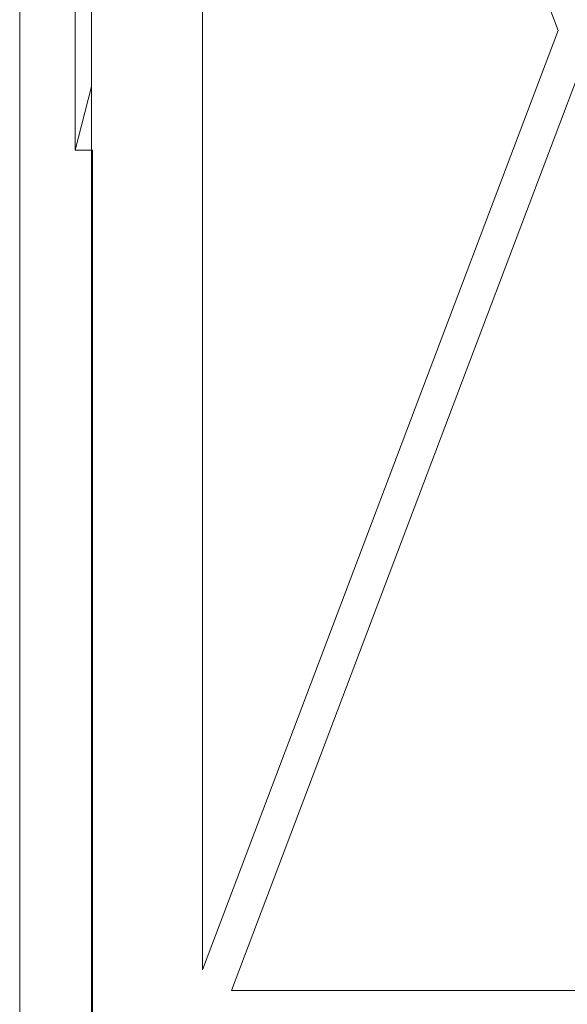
# Model space of a CAD drawing. Header units: millimetres. Extents: x -420 to 420, y -297 to 297.
# Tile 125 of 203: x 88 to 104, y -37 to -9. Entities that reach past the tile are written whole.
import ezdxf

# ---------------------------------------------------------------- set-up
doc = ezdxf.new("R2010")
doc.units = ezdxf.units.MM
doc.header["$MEASUREMENT"] = 0
doc.layers.add('layer 1', color=7, linetype='Continuous')

msp = doc.modelspace()

# ---------------------------------------------------------------- linework, layer by layer
at = {"layer": 'layer 1', "lineweight": 9}
for points in [[(88.0361, -163.5536), (88.0361, -163.5536), (88.0361, 33.4501), (88.0361, 33.4501)], [(90.1162, 25.15), (90.1162, 25.15), (90.1162, -162.0536), (90.1162, -162.0536)], [(93.3162, 18.0385), (93.3162, 18.0385), (93.3162, -36.227), (93.3162, -36.227)], [(103.5948, -9.0943), (103.5948, -9.0943), (93.3162, 18.0385), (93.3162, 18.0385)], [(89.6362, -12.5507), (89.6362, -12.5507), (89.6362, 4.4496), (89.6362, 4.4496)], [(93.3162, -36.227), (93.3162, -36.227), (103.5948, -9.0943), (103.5948, -9.0943)], [(94.1599, -36.823), (94.1599, -36.823), (104.1295, -10.5057), (104.1295, -10.5057)], [(89.6362, -12.5507), (89.6362, -12.5507), (90.1162, -10.7079), (90.1162, -10.7079)], [(90.1362, -12.5507), (90.1362, -12.5507), (89.6362, -12.5507), (89.6362, -12.5507)], [(90.1362, -117.5527), (90.1362, -117.5527), (90.1362, -12.5507), (90.1362, -12.5507)], [(94.1599, -36.823), (94.1599, -36.823), (114.099, -36.823), (114.099, -36.823)]]:
    msp.add_open_spline(points, degree=3, dxfattribs=at)

doc.saveas('drawing.dxf')
